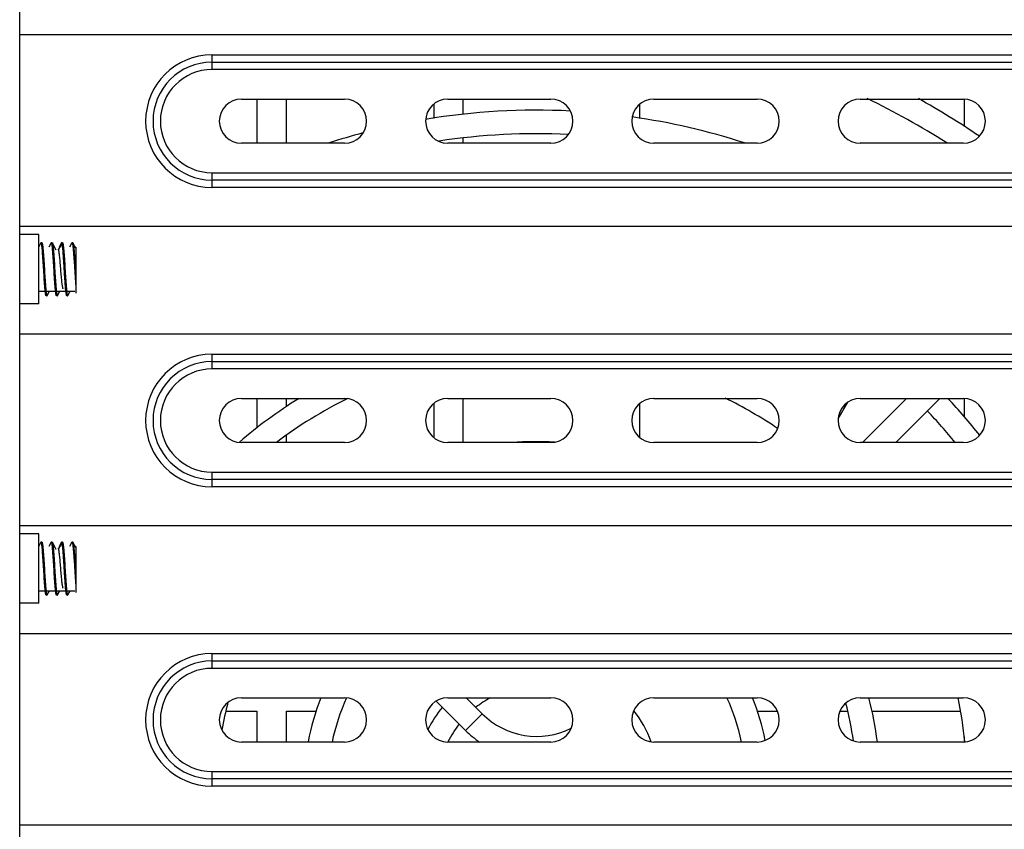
# Model space of a CAD drawing. Header units: millimetres. Extents: x 818 to 1412, y 141 to 561.
# Tile 18 of 86: x 937 to 954, y 403 to 416. Entities that reach past the tile are written whole.
import ezdxf

# ---------------------------------------------------------------- set-up
doc = ezdxf.new("R2010")
doc.units = ezdxf.units.MM
doc.header["$LTSCALE"] = 61.468
doc.layers.get('0').update_dxf_attribs({"linetype": 'CONTINUOUS'})

msp = doc.modelspace()

# ---------------------------------------------------------------- linework, layer by layer
at = {"linetype": 'Continuous'}
for p, q in [((937.1969, 390.2075), (937.1969, 428.1075)), ((963.8969, 416.0088), (937.1969, 416.0088)), ((940.4594, 415.6713), (960.7094, 415.6713)), ((940.4594, 415.6713), (940.4594, 415.4213)), ((940.4594, 415.5463), (960.7094, 415.5463)), ((960.7094, 415.4213), (940.4594, 415.4213)), ((940.9594, 414.9213), (942.7094, 414.9213)), ((941.2219, 414.9213), (941.2219, 414.1713)), ((941.7219, 414.1713), (941.7219, 414.9213)), ((944.4594, 414.9213), (946.2094, 414.9213)), ((944.7219, 414.6577), (944.7219, 414.9213)), ((947.9594, 414.9213), (949.7094, 414.9213)), ((951.4594, 414.9213), (953.2094, 414.9213)), ((953.2219, 414.9213), (953.2219, 414.4535)), ((944.2219, 414.835), (944.2219, 414.593)), ((947.7219, 414.593), (947.7219, 414.8351)), ((944.7219, 414.1713), (944.7219, 414.2558)), ((942.7094, 414.1713), (940.9594, 414.1713)), ((946.2094, 414.1713), (944.4594, 414.1713)), ((949.7094, 414.1713), (947.9594, 414.1713)), ((953.2094, 414.1713), (951.4594, 414.1713)), ((940.4594, 413.6713), (960.7094, 413.6713)), ((940.4594, 413.6713), (940.4594, 413.4213)), ((960.7094, 413.5463), (940.4594, 413.5463)), ((960.7094, 413.4213), (940.4594, 413.4213)), ((963.8969, 412.7588), (937.1969, 412.7588)), ((937.5219, 412.6213), (937.1969, 412.6213)), ((937.5219, 411.4463), (937.5219, 412.6213)), ((937.5567, 412.4807), (937.5219, 412.4145)), ((937.5724, 412.4838), (937.5599, 412.4838)), ((937.7316, 412.4806), (937.6939, 412.4088)), ((937.7474, 412.4838), (937.7349, 412.4838)), ((937.7546, 412.4732), (937.7507, 412.4806)), ((937.7536, 412.4727), (937.8127, 412.362)), ((937.8571, 412.362), (937.9162, 412.4726)), ((937.9067, 412.4807), (937.8689, 412.4088)), ((937.9224, 412.4838), (937.9099, 412.4838)), ((938.0816, 412.4805), (938.0439, 412.4088)), ((938.0974, 412.4838), (938.085, 412.4838)), ((938.1469, 412.3926), (938.1007, 412.4806)), ((938.1384, 412.4088), (938.1469, 412.4088)), ((938.1469, 412.4088), (938.1469, 412.3824)), ((938.1469, 412.3824), (938.1469, 411.6293)), ((937.5219, 411.6588), (938.1315, 411.6588)), ((937.5219, 411.6512), (937.5259, 411.6588)), ((937.6599, 411.5838), (937.6474, 411.5838)), ((937.6632, 411.5869), (937.7009, 411.6588)), ((937.8349, 411.5838), (937.8224, 411.5838)), ((937.8382, 411.5869), (937.8759, 411.6588)), ((938.0099, 411.5838), (937.9974, 411.5838)), ((938.0132, 411.587), (938.0509, 411.6588)), ((937.5219, 411.4463), (937.1969, 411.4463)), ((963.8969, 410.9288), (937.1969, 410.9288)), ((940.4594, 410.5913), (960.7094, 410.5913)), ((940.4594, 410.5913), (940.4594, 410.3413)), ((940.4594, 410.4663), (960.7094, 410.4663)), ((960.7094, 410.3413), (940.4594, 410.3413)), ((940.9594, 409.8413), (942.7094, 409.8413)), ((941.2219, 409.8413), (941.2219, 409.3385)), ((941.7219, 409.6981), (941.7219, 409.8413)), ((944.2219, 409.755), (944.2219, 409.1774)), ((944.4594, 409.8413), (946.2094, 409.8413)), ((944.7219, 409.0913), (944.7219, 409.8413)), ((947.7219, 409.1774), (947.7219, 409.7551)), ((947.9594, 409.8413), (949.7094, 409.8413)), ((951.0868, 409.4958), (951.2481, 409.7751)), ((951.4594, 409.8413), (953.2094, 409.8413)), ((951.4978, 409.0913), (952.2478, 409.8413)), ((952.0635, 409.0913), (952.8135, 409.8413)), ((953.2219, 409.8413), (953.2219, 409.5287)), ((941.7219, 409.0913), (941.7219, 409.2159)), ((942.7094, 409.0913), (940.9594, 409.0913)), ((946.2094, 409.0913), (944.4594, 409.0913)), ((949.7094, 409.0913), (947.9594, 409.0913)), ((953.2094, 409.0913), (951.4594, 409.0913)), ((940.4594, 408.5913), (960.7094, 408.5913)), ((940.4594, 408.5913), (940.4594, 408.3413)), ((960.7094, 408.4663), (940.4594, 408.4663)), ((960.7094, 408.3413), (940.4594, 408.3413)), ((963.8969, 407.6788), (937.1969, 407.6788)), ((937.5219, 407.5413), (937.1969, 407.5413)), ((937.5219, 406.3663), (937.5219, 407.5413)), ((937.5567, 407.4007), (937.5219, 407.3345)), ((937.5724, 407.4038), (937.5599, 407.4038)), ((937.7316, 407.4006), (937.6939, 407.3288)), ((937.7474, 407.4038), (937.7349, 407.4038)), ((937.7546, 407.3932), (937.7507, 407.4006)), ((937.7536, 407.3927), (937.8127, 407.282)), ((937.8571, 407.282), (937.9162, 407.3926)), ((937.9067, 407.4007), (937.8689, 407.3288)), ((937.9224, 407.4038), (937.9099, 407.4038)), ((938.0816, 407.4005), (938.0439, 407.3288)), ((938.0974, 407.4038), (938.085, 407.4038)), ((938.1469, 407.3126), (938.1007, 407.4006)), ((938.1384, 407.3288), (938.1469, 407.3288)), ((938.1469, 407.3288), (938.1469, 407.3024)), ((938.1469, 407.3024), (938.1469, 406.5493)), ((937.5219, 406.5788), (938.1315, 406.5788)), ((937.5219, 406.5712), (937.5259, 406.5788)), ((937.6632, 406.5069), (937.7009, 406.5788)), ((937.8382, 406.5069), (937.8759, 406.5788)), ((938.0132, 406.507), (938.0509, 406.5788)), ((937.5219, 406.3663), (937.1969, 406.3663)), ((937.6599, 406.5038), (937.6474, 406.5038)), ((937.8349, 406.5038), (937.8224, 406.5038)), ((938.0099, 406.5038), (937.9974, 406.5038)), ((963.8969, 405.8488), (937.1969, 405.8488)), ((940.4594, 405.5113), (960.7094, 405.5113)), ((940.4594, 405.5113), (940.4594, 405.2613)), ((940.4594, 405.3863), (960.7094, 405.3863)), ((960.7094, 405.2613), (940.4594, 405.2613)), ((940.9594, 404.7613), (942.7094, 404.7613)), ((944.2657, 404.706), (944.7636, 404.2081)), ((944.4594, 404.7613), (946.2094, 404.7613)), ((944.776, 404.7613), (945.0464, 404.4909)), ((947.9594, 404.7613), (949.7094, 404.7613)), ((951.4594, 404.7613), (953.2094, 404.7613)), ((940.696, 404.5325), (941.2219, 404.5325)), ((941.2219, 404.5325), (941.2219, 404.0113)), ((941.7219, 404.5325), (942.2269, 404.5325)), ((941.7219, 404.0113), (941.7219, 404.5325)), ((949.717, 404.5325), (950.0535, 404.5325)), ((951.1154, 404.5325), (951.2478, 404.5325)), ((951.6593, 404.5325), (953.1598, 404.5325)), ((944.7636, 404.2081), (945.0464, 404.4909)), ((942.7094, 404.0113), (940.9594, 404.0113)), ((946.2094, 404.0113), (944.4594, 404.0113)), ((949.7094, 404.0113), (947.9594, 404.0113)), ((953.2094, 404.0113), (951.4594, 404.0113)), ((953.2219, 404.1015), (953.2219, 404.0113)), ((940.4594, 403.5113), (960.7094, 403.5113)), ((940.4594, 403.5113), (940.4594, 403.2613)), ((960.7094, 403.3863), (940.4594, 403.3863)), ((960.7094, 403.2613), (940.4594, 403.2613)), ((963.8969, 402.5988), (937.1969, 402.5988))]:
    msp.add_line(p, q, dxfattribs=at)
for centre, radius, start, end in [((940.4594, 414.5463), 1.125, 90, 270), ((940.4594, 414.5463), 1, 90, 270), ((940.4594, 414.5463), 0.875, 90, 270), ((940.9594, 414.5463), 0.375, 90, 270), ((942.7094, 414.5463), 0.375, 270, 90), ((944.4594, 414.5463), 0.375, 90, 270), ((946.2094, 414.5463), 0.375, 270, 90), ((947.9594, 414.5463), 0.375, 90, 270), ((949.7094, 414.5463), 0.375, 270, 90), ((951.4594, 414.5463), 0.375, 90, 270), ((945.9719, 403.2825), 12.925, 57.44566, 64.28972), ((945.9719, 403.2825), 13.325, 55.69785, 60.92109), ((953.2094, 414.5463), 0.375, 270, 90), ((945.9719, 403.2825), 11.45, 87.12938, 99.48485), ((945.9719, 403.2825), 11.45, 72.08696, 81.86638), ((945.9719, 403.2825), 11.45, 104.93121, 107.91304), ((945.9719, 403.2825), 11.05, 87.24406, 98.64313), ((940.4594, 409.4663), 1.125, 90, 270), ((940.4594, 409.4663), 1, 90, 270), ((940.4594, 409.4663), 0.875, 90, 270), ((940.9594, 409.4663), 0.375, 90, 270), ((945.9719, 403.2825), 7.7, 121.57954, 130.96014), ((945.9719, 403.2825), 7.3, 116.06571, 127.23285), ((942.7094, 409.4663), 0.375, 270, 90), ((944.4594, 409.4663), 0.375, 90, 270), ((946.2094, 409.4663), 0.375, 270, 90), ((947.9594, 409.4663), 0.375, 90, 270), ((945.9719, 403.2825), 7.3, 55.95411, 64.01957), ((949.7094, 409.4663), 0.375, 270, 90), ((951.4594, 409.4663), 0.375, 90, 270), ((945.9719, 403.2825), 9.575, 38.28622, 43.24072), ((953.2094, 409.4663), 0.375, 270, 90), ((945.9719, 403.2825), 9.175, 39.28389, 43.7508), ((945.9719, 403.2825), 5.825, 87.03159, 94.16996), ((940.4594, 404.3863), 1.125, 90, 270), ((940.4594, 404.3863), 1, 90, 270), ((940.4594, 404.3863), 0.875, 90, 270), ((940.9594, 404.3863), 0.375, 90, 270), ((945.9719, 403.2825), 5.425, 165.01587, 170.16168), ((945.9719, 403.2825), 3.95, 158.00228, 169.36358), ((945.9719, 403.2825), 3.55, 155.42269, 168.15318), ((942.7094, 404.3863), 0.375, 270, 90), ((944.4594, 404.3863), 0.375, 90, 270), ((945.9719, 403.2825), 1.675, 117.97614, 128.13878), ((946.2094, 404.3863), 0.375, 270, 90), ((947.9594, 404.3863), 0.375, 90, 270), ((945.9719, 403.2825), 3.55, 11.84682, 24.6299), ((945.9719, 403.2825), 3.95, 11.04226, 21.99772), ((951.4833, 404.4075), 1.875, 169.11971, 169.70409), ((949.7094, 404.3863), 0.375, 270, 90), ((951.4594, 404.3863), 0.375, 90, 270), ((945.9719, 403.2825), 5.425, 7.91376, 14.81108), ((945.9719, 403.2825), 5.825, 7.18897, 14.71232), ((945.9719, 403.2825), 7.3, 5.75018, 11.68752), ((953.2094, 404.3863), 0.375, 270, 90), ((945.9719, 403.2825), 2.075, 140.53189, 153.06315), ((945.9719, 403.2825), 2.075, 20.68655, 37.39962), ((945.9719, 405.4164), 1.3089, 225, 296.52353), ((945.9719, 403.2825), 1.675, 141.86122, 154.19463), ((945.9719, 405.4164), 1.7089, 225, 235.36311)]:
    msp.add_arc(centre, radius, start, end, dxfattribs=at)
for points, knots in [([(937.5599, 412.4838), (937.5597, 412.4838), (937.5588, 412.4836), (937.5577, 412.4824), (937.557, 412.4813), (937.5566, 412.4807)], [0, 0, 0, 0, 0.179107, 0.5191984, 1, 1, 1, 1]), ([(937.5762, 412.4089), (937.575, 412.4197), (937.5727, 412.4383), (937.5693, 412.4597), (937.5663, 412.4723), (937.5646, 412.4778), (937.5631, 412.481), (937.562, 412.4828), (937.5607, 412.4838), (937.5599, 412.4838)], [0, 0, 0, 0, 0.4176494, 0.7246193, 0.8349257, 0.9162175, 0.9462307, 0.9695692, 1, 1, 1, 1]), ([(937.5724, 412.4838), (937.5727, 412.4838), (937.5735, 412.4836), (937.5747, 412.4824), (937.5754, 412.4813), (937.5757, 412.4806)], [0, 0, 0, 0, 0.1786749, 0.5186061, 1, 1, 1, 1]), ([(937.5757, 412.4806), (937.5764, 412.4794), (937.5776, 412.4763), (937.58, 412.4682), (937.5827, 412.4544), (937.5858, 412.4335), (937.5877, 412.4177), (937.5887, 412.4089)], [0, 0, 0, 0, 0.0573504, 0.1341378, 0.346579, 0.6363092, 1, 1, 1, 1]), ([(937.6311, 411.6587), (937.6285, 411.6826), (937.6236, 411.7367), (937.6156, 411.8433), (937.6069, 411.9809), (937.5973, 412.1386), (937.5889, 412.2648), (937.5819, 412.3532), (937.5782, 412.3916), (937.5762, 412.4089)], [0, 0, 0, 0, 0.0960755, 0.2164132, 0.4263345, 0.6461716, 0.8463467, 0.9304562, 1, 1, 1, 1]), ([(937.5887, 412.4089), (937.5914, 412.385), (937.5963, 412.3309), (937.6042, 412.2243), (937.613, 412.0866), (937.6226, 411.929), (937.6309, 411.8028), (937.638, 411.7144), (937.6417, 411.676), (937.6436, 411.6587)], [0, 0, 0, 0, 0.096083, 0.2164247, 0.4263489, 0.6461816, 0.8463518, 0.9304586, 1, 1, 1, 1]), ([(937.7349, 412.4838), (937.7347, 412.4838), (937.7338, 412.4836), (937.7327, 412.4824), (937.732, 412.4813), (937.7316, 412.4806)], [0, 0, 0, 0, 0.17818, 0.5181302, 1, 1, 1, 1]), ([(937.7512, 412.4089), (937.75, 412.4197), (937.7477, 412.4383), (937.7443, 412.4597), (937.7413, 412.4723), (937.7396, 412.4778), (937.7381, 412.481), (937.737, 412.4828), (937.7357, 412.4838), (937.7349, 412.4838)], [0, 0, 0, 0, 0.4176584, 0.724631, 0.8349371, 0.9162356, 0.9462571, 0.9696026, 1, 1, 1, 1]), ([(937.7474, 412.4838), (937.7477, 412.4838), (937.7485, 412.4836), (937.7497, 412.4824), (937.7504, 412.4813), (937.7507, 412.4806)], [0, 0, 0, 0, 0.1783471, 0.518356, 1, 1, 1, 1]), ([(937.7507, 412.4806), (937.751, 412.4801), (937.7522, 412.4776), (937.753, 412.4748), (937.7536, 412.4727)], [0, 0, 0, 0, 0.2003931, 1, 1, 1, 1]), ([(937.8061, 411.6587), (937.8035, 411.6826), (937.7986, 411.7367), (937.7906, 411.8433), (937.7819, 411.9809), (937.7723, 412.1386), (937.7639, 412.2648), (937.7569, 412.3532), (937.7532, 412.3916), (937.7512, 412.4089)], [0, 0, 0, 0, 0.096077, 0.2164148, 0.4263362, 0.6461703, 0.8463448, 0.9304548, 1, 1, 1, 1]), ([(937.7536, 412.4727), (937.7546, 412.4691), (937.7565, 412.4608), (937.7601, 412.4396), (937.7623, 412.4219), (937.7637, 412.409)], [0, 0, 0, 0, 0.1716631, 0.396624, 1, 1, 1, 1]), ([(937.7637, 412.409), (937.7664, 412.3851), (937.7713, 412.331), (937.7792, 412.2244), (937.788, 412.0866), (937.7976, 411.9289), (937.8059, 411.8027), (937.813, 411.7143), (937.8167, 411.6759), (937.8186, 411.6586)], [0, 0, 0, 0, 0.0960521, 0.2163847, 0.4263287, 0.6461956, 0.8463812, 0.93048, 1, 1, 1, 1]), ([(937.8465, 412.3662), (937.8469, 412.3669), (937.8476, 412.3682), (937.8489, 412.3696), (937.8504, 412.3704), (937.8519, 412.3702), (937.8533, 412.3691), (937.8553, 412.3665), (937.8563, 412.3639), (937.8571, 412.362)], [0, 0, 0, 0, 0.1467534, 0.258292, 0.3434813, 0.4213824, 0.5152966, 0.639566, 1, 1, 1, 1]), ([(937.9339, 411.7015), (937.933, 411.7034), (937.9312, 411.708), (937.9277, 411.7205), (937.9237, 411.7419), (937.919, 411.7739), (937.9144, 411.8136), (937.9097, 411.8598), (937.9049, 411.9112), (937.9002, 411.9662), (937.8939, 412.042), (937.8877, 412.1171), (937.8813, 412.1893), (937.8766, 412.2376), (937.8719, 412.2798), (937.8673, 412.3148), (937.8627, 412.3414), (937.8592, 412.3563), (937.8571, 412.362)], [0, 0, 0, 0, 0.0094706, 0.0223657, 0.0584113, 0.1074204, 0.1679877, 0.2384455, 0.3166668, 0.400405, 0.4871738, 0.6595649, 0.7401081, 0.813679, 0.8781467, 0.9315857, 0.9725784, 1, 1, 1, 1]), ([(937.9099, 412.4838), (937.9097, 412.4838), (937.9088, 412.4836), (937.9077, 412.4824), (937.907, 412.4813), (937.9066, 412.4807)], [0, 0, 0, 0, 0.1792795, 0.5193382, 1, 1, 1, 1]), ([(937.9161, 412.4727), (937.9157, 412.4743), (937.9148, 412.4772), (937.9132, 412.481), (937.9113, 412.4838), (937.9099, 412.4838)], [0, 0, 0, 0, 0.3896703, 0.6810332, 1, 1, 1, 1]), ([(937.9941, 411.587), (937.9931, 411.589), (937.9912, 411.5943), (937.9889, 411.6041), (937.9866, 411.6172), (937.9831, 411.6407), (937.979, 411.6775), (937.9742, 411.7295), (937.9695, 411.7908), (937.9647, 411.8595), (937.9599, 411.9336), (937.9551, 412.0107), (937.9503, 412.0885), (937.9455, 412.1646), (937.9407, 412.2367), (937.9359, 412.3027), (937.9312, 412.3604), (937.9265, 412.4082), (937.9224, 412.4411), (937.9189, 412.4613), (937.9171, 412.4693), (937.9161, 412.4727)], [0, 0, 0, 0, 0.0076723, 0.0189588, 0.0338632, 0.0523097, 0.0993001, 0.158576, 0.2283644, 0.3065531, 0.3907698, 0.4784559, 0.5669405, 0.6535294, 0.7355938, 0.8106419, 0.8763942, 0.9308708, 0.9724555, 0.9880322, 1, 1, 1, 1]), ([(937.9224, 412.4838), (937.9227, 412.4838), (937.9235, 412.4836), (937.9247, 412.4824), (937.9254, 412.4813), (937.9257, 412.4807)], [0, 0, 0, 0, 0.1796453, 0.5196998, 1, 1, 1, 1]), ([(937.9257, 412.4807), (937.9264, 412.4794), (937.9276, 412.4764), (937.9299, 412.4683), (937.9327, 412.4544), (937.9358, 412.4335), (937.9377, 412.4177), (937.9387, 412.4089)], [0, 0, 0, 0, 0.0571603, 0.133814, 0.3461555, 0.6359995, 1, 1, 1, 1]), ([(937.9387, 412.4089), (937.9414, 412.385), (937.9463, 412.3309), (937.9542, 412.2243), (937.963, 412.0866), (937.9726, 411.9289), (937.9809, 411.8028), (937.988, 411.7144), (937.9917, 411.676), (937.9936, 411.6587)], [0, 0, 0, 0, 0.0960851, 0.2164287, 0.4263527, 0.6461874, 0.8463561, 0.9304612, 1, 1, 1, 1]), ([(938.0816, 412.4805), (938.0818, 412.481), (938.0826, 412.4824), (938.0839, 412.4838), (938.0849, 412.4838)], [0, 0, 0, 0, 0.3453485, 1, 1, 1, 1]), ([(938.0849, 412.4838), (938.0857, 412.4838), (938.087, 412.4828), (938.0882, 412.481), (938.0897, 412.4778), (938.0914, 412.4723), (938.0944, 412.4597), (938.0977, 412.4384), (938.1, 412.4197), (938.1012, 412.409)], [0, 0, 0, 0, 0.0310078, 0.0545313, 0.0846429, 0.1659034, 0.2760378, 0.5826353, 1, 1, 1, 1]), ([(938.0974, 412.4838), (938.0977, 412.4838), (938.0985, 412.4836), (938.0997, 412.4824), (938.1004, 412.4813), (938.1008, 412.4806)], [0, 0, 0, 0, 0.1781637, 0.5179979, 1, 1, 1, 1]), ([(938.1008, 412.4806), (938.1021, 412.4781), (938.1042, 412.4712), (938.1069, 412.4586), (938.1097, 412.4414), (938.1125, 412.4199), (938.1154, 412.3942), (938.1194, 412.3525), (938.1243, 412.2925), (938.1299, 412.2128), (938.1355, 412.1255), (938.1412, 412.0342), (938.145, 411.9724), (938.1469, 411.9416)], [0, 0, 0, 0, 0.0155826, 0.0395186, 0.0717439, 0.1119817, 0.1598371, 0.2148204, 0.343783, 0.4934244, 0.6573855, 0.8286704, 1, 1, 1, 1]), ([(938.1012, 412.409), (938.1035, 412.3895), (938.1076, 412.3461), (938.1131, 412.2754), (938.1185, 412.1945), (938.1243, 412.1068), (938.1299, 412.0161), (938.1353, 411.9262), (938.1411, 411.8408), (938.1449, 411.7857), (938.1469, 411.7596)], [0, 0, 0, 0, 0.0902556, 0.200822, 0.3271254, 0.4639033, 0.6054414, 0.7458303, 0.8792007, 1, 1, 1, 1]), ([(937.6441, 411.5869), (937.6435, 411.5882), (937.6423, 411.5912), (937.6399, 411.5993), (937.6372, 411.6132), (937.634, 411.634), (937.6321, 411.6498), (937.6311, 411.6587)], [0, 0, 0, 0, 0.0573083, 0.134064, 0.3464815, 0.6362389, 1, 1, 1, 1]), ([(937.6436, 411.6587), (937.6448, 411.6479), (937.6471, 411.6293), (937.6506, 411.6079), (937.6535, 411.5953), (937.6553, 411.5898), (937.6568, 411.5866), (937.6579, 411.5848), (937.6591, 411.5838), (937.6599, 411.5838)], [0, 0, 0, 0, 0.4176503, 0.7246188, 0.8349232, 0.9162113, 0.9462218, 0.9695582, 1, 1, 1, 1]), ([(937.6474, 411.5838), (937.6472, 411.5838), (937.6463, 411.584), (937.6452, 411.5852), (937.6445, 411.5863), (937.6441, 411.5869)], [0, 0, 0, 0, 0.1788806, 0.518845, 1, 1, 1, 1]), ([(937.6599, 411.5838), (937.6602, 411.5838), (937.661, 411.584), (937.6622, 411.5851), (937.6629, 411.5862), (937.6632, 411.5869)], [0, 0, 0, 0, 0.1792381, 0.5193212, 1, 1, 1, 1]), ([(937.8191, 411.5869), (937.8185, 411.5882), (937.8173, 411.5912), (937.8149, 411.5993), (937.8122, 411.6132), (937.809, 411.634), (937.8071, 411.6498), (937.8061, 411.6587)], [0, 0, 0, 0, 0.057251, 0.1339555, 0.3463221, 0.6361167, 1, 1, 1, 1]), ([(937.8186, 411.6586), (937.8199, 411.6478), (937.8221, 411.6292), (937.8256, 411.6078), (937.8285, 411.5953), (937.8303, 411.5898), (937.8318, 411.5866), (937.8329, 411.5848), (937.8341, 411.5838), (937.8349, 411.5838)], [0, 0, 0, 0, 0.417645, 0.7246024, 0.8349085, 0.9161976, 0.9462114, 0.9695536, 1, 1, 1, 1]), ([(937.8224, 411.5838), (937.8222, 411.5838), (937.8213, 411.584), (937.8202, 411.5851), (937.8195, 411.5863), (937.8191, 411.5869)], [0, 0, 0, 0, 0.1785101, 0.5185986, 1, 1, 1, 1]), ([(937.8349, 411.5838), (937.8352, 411.5838), (937.836, 411.584), (937.8372, 411.5851), (937.8379, 411.5862), (937.8382, 411.5869)], [0, 0, 0, 0, 0.1793665, 0.51954, 1, 1, 1, 1]), ([(937.9936, 411.6587), (937.9948, 411.6479), (937.9971, 411.6293), (938.0006, 411.6079), (938.0035, 411.5953), (938.0053, 411.5898), (938.0068, 411.5866), (938.0079, 411.5848), (938.0091, 411.5838), (938.0099, 411.5838)], [0, 0, 0, 0, 0.4176419, 0.7246096, 0.8349152, 0.9162004, 0.9462064, 0.9695389, 1, 1, 1, 1]), ([(937.9974, 411.5838), (937.9972, 411.5838), (937.9963, 411.584), (937.9952, 411.5852), (937.9945, 411.5863), (937.9941, 411.587)], [0, 0, 0, 0, 0.1767757, 0.5167914, 1, 1, 1, 1]), ([(938.0099, 411.5838), (938.0102, 411.5838), (938.011, 411.584), (938.0122, 411.5852), (938.0129, 411.5863), (938.0132, 411.587)], [0, 0, 0, 0, 0.1788339, 0.5186831, 1, 1, 1, 1]), ([(937.5599, 407.4038), (937.5597, 407.4038), (937.5588, 407.4036), (937.5577, 407.4024), (937.557, 407.4013), (937.5566, 407.4007)], [0, 0, 0, 0, 0.179107, 0.5191984, 1, 1, 1, 1]), ([(937.5762, 407.3289), (937.575, 407.3397), (937.5727, 407.3583), (937.5693, 407.3797), (937.5663, 407.3923), (937.5646, 407.3978), (937.5631, 407.401), (937.562, 407.4028), (937.5607, 407.4038), (937.5599, 407.4038)], [0, 0, 0, 0, 0.4176494, 0.7246193, 0.8349257, 0.9162175, 0.9462307, 0.9695692, 1, 1, 1, 1]), ([(937.5724, 407.4038), (937.5727, 407.4038), (937.5735, 407.4036), (937.5747, 407.4024), (937.5754, 407.4013), (937.5757, 407.4006)], [0, 0, 0, 0, 0.1786749, 0.5186061, 1, 1, 1, 1]), ([(937.5757, 407.4006), (937.5764, 407.3994), (937.5776, 407.3963), (937.58, 407.3882), (937.5827, 407.3744), (937.5858, 407.3535), (937.5877, 407.3377), (937.5887, 407.3289)], [0, 0, 0, 0, 0.0573504, 0.1341378, 0.346579, 0.6363092, 1, 1, 1, 1]), ([(937.7349, 407.4038), (937.7347, 407.4038), (937.7338, 407.4036), (937.7327, 407.4024), (937.732, 407.4013), (937.7316, 407.4006)], [0, 0, 0, 0, 0.17818, 0.5181302, 1, 1, 1, 1]), ([(937.7512, 407.3289), (937.75, 407.3397), (937.7477, 407.3583), (937.7443, 407.3797), (937.7413, 407.3923), (937.7396, 407.3978), (937.7381, 407.401), (937.737, 407.4028), (937.7357, 407.4038), (937.7349, 407.4038)], [0, 0, 0, 0, 0.4176584, 0.724631, 0.8349371, 0.9162356, 0.9462571, 0.9696026, 1, 1, 1, 1]), ([(937.7474, 407.4038), (937.7477, 407.4038), (937.7485, 407.4036), (937.7497, 407.4024), (937.7504, 407.4013), (937.7507, 407.4006)], [0, 0, 0, 0, 0.1783471, 0.518356, 1, 1, 1, 1]), ([(937.7507, 407.4006), (937.751, 407.4001), (937.7522, 407.3976), (937.753, 407.3948), (937.7536, 407.3927)], [0, 0, 0, 0, 0.2003931, 1, 1, 1, 1]), ([(937.7536, 407.3927), (937.7546, 407.3891), (937.7565, 407.3808), (937.7601, 407.3596), (937.7623, 407.3419), (937.7637, 407.329)], [0, 0, 0, 0, 0.1716631, 0.396624, 1, 1, 1, 1]), ([(937.9099, 407.4038), (937.9097, 407.4038), (937.9088, 407.4036), (937.9077, 407.4024), (937.907, 407.4013), (937.9066, 407.4007)], [0, 0, 0, 0, 0.1792795, 0.5193382, 1, 1, 1, 1]), ([(937.9161, 407.3927), (937.9157, 407.3943), (937.9148, 407.3972), (937.9132, 407.401), (937.9113, 407.4038), (937.9099, 407.4038)], [0, 0, 0, 0, 0.3896703, 0.6810332, 1, 1, 1, 1]), ([(937.9941, 406.507), (937.9931, 406.509), (937.9912, 406.5143), (937.9889, 406.5241), (937.9866, 406.5372), (937.9831, 406.5607), (937.979, 406.5975), (937.9742, 406.6495), (937.9695, 406.7108), (937.9647, 406.7795), (937.9599, 406.8536), (937.9551, 406.9307), (937.9503, 407.0085), (937.9455, 407.0846), (937.9407, 407.1567), (937.9359, 407.2227), (937.9312, 407.2804), (937.9265, 407.3282), (937.9224, 407.3611), (937.9189, 407.3813), (937.9171, 407.3893), (937.9161, 407.3927)], [0, 0, 0, 0, 0.0076723, 0.0189588, 0.0338632, 0.0523097, 0.0993001, 0.158576, 0.2283644, 0.3065531, 0.3907698, 0.4784559, 0.5669405, 0.6535294, 0.7355938, 0.8106419, 0.8763942, 0.9308708, 0.9724555, 0.9880322, 1, 1, 1, 1]), ([(937.9224, 407.4038), (937.9227, 407.4038), (937.9235, 407.4036), (937.9247, 407.4024), (937.9254, 407.4013), (937.9257, 407.4007)], [0, 0, 0, 0, 0.1796453, 0.5196998, 1, 1, 1, 1]), ([(937.9257, 407.4007), (937.9264, 407.3994), (937.9276, 407.3964), (937.9299, 407.3883), (937.9327, 407.3744), (937.9358, 407.3535), (937.9377, 407.3377), (937.9387, 407.3289)], [0, 0, 0, 0, 0.0571603, 0.133814, 0.3461555, 0.6359995, 1, 1, 1, 1]), ([(938.0816, 407.4005), (938.0818, 407.401), (938.0826, 407.4024), (938.0839, 407.4038), (938.0849, 407.4038)], [0, 0, 0, 0, 0.3453485, 1, 1, 1, 1]), ([(938.0849, 407.4038), (938.0857, 407.4038), (938.087, 407.4028), (938.0882, 407.401), (938.0897, 407.3978), (938.0914, 407.3923), (938.0944, 407.3797), (938.0977, 407.3584), (938.1, 407.3397), (938.1012, 407.329)], [0, 0, 0, 0, 0.0310078, 0.0545313, 0.0846429, 0.1659034, 0.2760378, 0.5826353, 1, 1, 1, 1]), ([(938.0974, 407.4038), (938.0977, 407.4038), (938.0985, 407.4036), (938.0997, 407.4024), (938.1004, 407.4013), (938.1008, 407.4006)], [0, 0, 0, 0, 0.1781637, 0.5179979, 1, 1, 1, 1]), ([(938.1008, 407.4006), (938.1021, 407.3981), (938.1042, 407.3912), (938.1069, 407.3786), (938.1097, 407.3614), (938.1125, 407.3399), (938.1154, 407.3142), (938.1194, 407.2725), (938.1243, 407.2125), (938.1299, 407.1328), (938.1355, 407.0455), (938.1412, 406.9542), (938.145, 406.8924), (938.1469, 406.8616)], [0, 0, 0, 0, 0.0155826, 0.0395186, 0.0717439, 0.1119817, 0.1598371, 0.2148204, 0.343783, 0.4934244, 0.6573855, 0.8286704, 1, 1, 1, 1]), ([(937.6311, 406.5787), (937.6285, 406.6026), (937.6236, 406.6567), (937.6156, 406.7633), (937.6069, 406.9009), (937.5973, 407.0586), (937.5889, 407.1848), (937.5819, 407.2732), (937.5782, 407.3116), (937.5762, 407.3289)], [0, 0, 0, 0, 0.0960755, 0.2164132, 0.4263345, 0.6461716, 0.8463467, 0.9304562, 1, 1, 1, 1]), ([(937.5887, 407.3289), (937.5914, 407.305), (937.5963, 407.2509), (937.6042, 407.1443), (937.613, 407.0066), (937.6226, 406.849), (937.6309, 406.7228), (937.638, 406.6344), (937.6417, 406.596), (937.6436, 406.5787)], [0, 0, 0, 0, 0.096083, 0.2164247, 0.4263489, 0.6461816, 0.8463518, 0.9304586, 1, 1, 1, 1]), ([(937.8061, 406.5787), (937.8035, 406.6026), (937.7986, 406.6567), (937.7906, 406.7633), (937.7819, 406.9009), (937.7723, 407.0586), (937.7639, 407.1848), (937.7569, 407.2732), (937.7532, 407.3116), (937.7512, 407.3289)], [0, 0, 0, 0, 0.096077, 0.2164148, 0.4263362, 0.6461703, 0.8463448, 0.9304548, 1, 1, 1, 1]), ([(937.7637, 407.329), (937.7664, 407.3051), (937.7713, 407.251), (937.7792, 407.1444), (937.788, 407.0066), (937.7976, 406.8489), (937.8059, 406.7227), (937.813, 406.6343), (937.8167, 406.5959), (937.8186, 406.5786)], [0, 0, 0, 0, 0.0960521, 0.2163847, 0.4263287, 0.6461956, 0.8463812, 0.93048, 1, 1, 1, 1]), ([(937.8465, 407.2862), (937.8469, 407.2869), (937.8476, 407.2882), (937.8489, 407.2896), (937.8504, 407.2904), (937.8519, 407.2902), (937.8533, 407.2891), (937.8553, 407.2865), (937.8563, 407.2839), (937.8571, 407.282)], [0, 0, 0, 0, 0.1467534, 0.258292, 0.3434813, 0.4213824, 0.5152966, 0.639566, 1, 1, 1, 1]), ([(937.9339, 406.6215), (937.933, 406.6234), (937.9312, 406.628), (937.9277, 406.6405), (937.9237, 406.6619), (937.919, 406.6939), (937.9144, 406.7336), (937.9097, 406.7798), (937.9049, 406.8312), (937.9002, 406.8862), (937.8939, 406.962), (937.8877, 407.0371), (937.8813, 407.1093), (937.8766, 407.1576), (937.8719, 407.1998), (937.8673, 407.2348), (937.8627, 407.2614), (937.8592, 407.2763), (937.8571, 407.282)], [0, 0, 0, 0, 0.0094706, 0.0223657, 0.0584113, 0.1074204, 0.1679877, 0.2384455, 0.3166668, 0.400405, 0.4871738, 0.6595649, 0.7401081, 0.813679, 0.8781467, 0.9315857, 0.9725784, 1, 1, 1, 1]), ([(937.9387, 407.3289), (937.9414, 407.305), (937.9463, 407.2509), (937.9542, 407.1443), (937.963, 407.0066), (937.9726, 406.8489), (937.9809, 406.7228), (937.988, 406.6344), (937.9917, 406.596), (937.9936, 406.5787)], [0, 0, 0, 0, 0.0960851, 0.2164287, 0.4263527, 0.6461874, 0.8463561, 0.9304612, 1, 1, 1, 1]), ([(938.1012, 407.329), (938.1035, 407.3095), (938.1076, 407.2661), (938.1131, 407.1954), (938.1185, 407.1145), (938.1243, 407.0268), (938.1299, 406.9361), (938.1353, 406.8462), (938.1411, 406.7608), (938.1449, 406.7057), (938.1469, 406.6796)], [0, 0, 0, 0, 0.0902556, 0.200822, 0.3271254, 0.4639033, 0.6054414, 0.7458303, 0.8792007, 1, 1, 1, 1]), ([(937.6441, 406.5069), (937.6435, 406.5082), (937.6423, 406.5112), (937.6399, 406.5193), (937.6372, 406.5332), (937.634, 406.554), (937.6321, 406.5698), (937.6311, 406.5787)], [0, 0, 0, 0, 0.0573083, 0.134064, 0.3464815, 0.6362389, 1, 1, 1, 1]), ([(937.6436, 406.5787), (937.6448, 406.5679), (937.6471, 406.5493), (937.6506, 406.5279), (937.6535, 406.5153), (937.6553, 406.5098), (937.6568, 406.5066), (937.6579, 406.5048), (937.6591, 406.5038), (937.6599, 406.5038)], [0, 0, 0, 0, 0.4176503, 0.7246188, 0.8349232, 0.9162113, 0.9462218, 0.9695582, 1, 1, 1, 1]), ([(937.6474, 406.5038), (937.6472, 406.5038), (937.6463, 406.504), (937.6452, 406.5052), (937.6445, 406.5063), (937.6441, 406.5069)], [0, 0, 0, 0, 0.1788806, 0.518845, 1, 1, 1, 1]), ([(937.6599, 406.5038), (937.6602, 406.5038), (937.661, 406.504), (937.6622, 406.5051), (937.6629, 406.5062), (937.6632, 406.5069)], [0, 0, 0, 0, 0.1792381, 0.5193212, 1, 1, 1, 1]), ([(937.8191, 406.5069), (937.8185, 406.5082), (937.8173, 406.5112), (937.8149, 406.5193), (937.8122, 406.5332), (937.809, 406.554), (937.8071, 406.5698), (937.8061, 406.5787)], [0, 0, 0, 0, 0.057251, 0.1339555, 0.3463221, 0.6361167, 1, 1, 1, 1]), ([(937.8186, 406.5786), (937.8199, 406.5678), (937.8221, 406.5492), (937.8256, 406.5278), (937.8285, 406.5153), (937.8303, 406.5098), (937.8318, 406.5066), (937.8329, 406.5048), (937.8341, 406.5038), (937.8349, 406.5038)], [0, 0, 0, 0, 0.417645, 0.7246024, 0.8349085, 0.9161976, 0.9462114, 0.9695536, 1, 1, 1, 1]), ([(937.8224, 406.5038), (937.8222, 406.5038), (937.8213, 406.504), (937.8202, 406.5051), (937.8195, 406.5063), (937.8191, 406.5069)], [0, 0, 0, 0, 0.1785101, 0.5185986, 1, 1, 1, 1]), ([(937.8349, 406.5038), (937.8352, 406.5038), (937.836, 406.504), (937.8372, 406.5051), (937.8379, 406.5062), (937.8382, 406.5069)], [0, 0, 0, 0, 0.1793665, 0.51954, 1, 1, 1, 1]), ([(937.9936, 406.5787), (937.9948, 406.5679), (937.9971, 406.5493), (938.0006, 406.5279), (938.0035, 406.5153), (938.0053, 406.5098), (938.0068, 406.5066), (938.0079, 406.5048), (938.0091, 406.5038), (938.0099, 406.5038)], [0, 0, 0, 0, 0.4176419, 0.7246096, 0.8349152, 0.9162004, 0.9462064, 0.9695389, 1, 1, 1, 1]), ([(937.9974, 406.5038), (937.9972, 406.5038), (937.9963, 406.504), (937.9952, 406.5052), (937.9945, 406.5063), (937.9941, 406.507)], [0, 0, 0, 0, 0.1767757, 0.5167914, 1, 1, 1, 1]), ([(938.0099, 406.5038), (938.0102, 406.5038), (938.011, 406.504), (938.0122, 406.5052), (938.0129, 406.5063), (938.0132, 406.507)], [0, 0, 0, 0, 0.1788339, 0.5186831, 1, 1, 1, 1])]:
    msp.add_open_spline(points, degree=3, knots=knots, dxfattribs=at)

doc.saveas('drawing.dxf')
